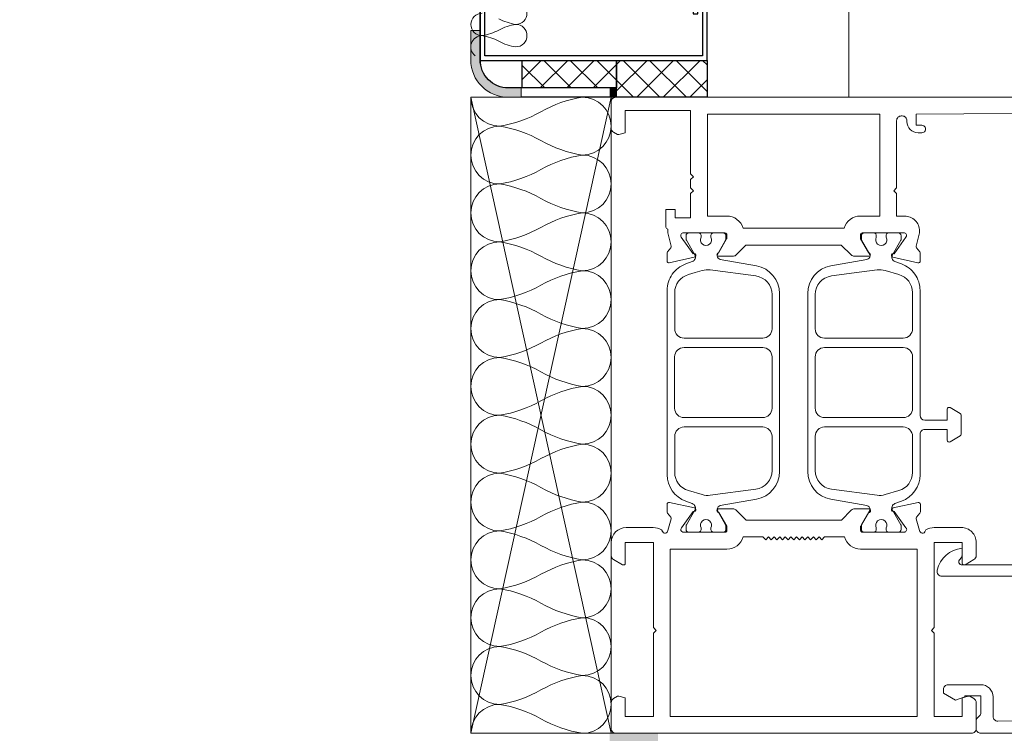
# Model space of a CAD drawing. Header units: millimetres. Extents: x 3652085 to 3778338, y -303702 to -273644.
# Tile 27 of 256: x 3656653 to 3656758, y -276888 to -276812. Entities that reach past the tile are written whole.
import ezdxf

# ---------------------------------------------------------------- set-up
doc = ezdxf.new("R2010")
doc.units = ezdxf.units.MM
for name, color, linetype in [('!!!! BALCONY', 7, 'Continuous'), ('1', 7, 'Continuous'), ('ATTACHMT', 7, 'Continuous')]:
    doc.layers.add(name, color=color, linetype=linetype)
doc.layers.add('A-Detl-Thin', color=150, linetype='Continuous', lineweight=18)
doc.layers.add('G-Detl-Thin', color=151, linetype='Continuous', lineweight=25)

msp = doc.modelspace()

# ---------------------------------------------------------------- hatches: boundary and pattern name
at = {"layer": '!!!! BALCONY', "linetype": 'Continuous', "lineweight": 13}
h = msp.add_hatch(dxfattribs=at)
h.set_pattern_fill('NET', color=252, scale=50, angle=360, style=0)
h.set_pattern_definition([(359.9999999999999, (3852956.768149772, -411113.6295246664), (7.776507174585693e-14, 158.75), []), (90, (3852956.768149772, -411113.6295246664), (-158.75, 8.748570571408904e-14), [])])
h.paths.add_polyline_path([(3656189.316684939, -276684.6431689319), (3656189.316684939, -276683.8531733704), (3656190.89737294, -276683.8531733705), (3656191.687788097, -276683.0631778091), (3656191.687788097, -276682.2730943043), (3656193.268618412, -276682.2730943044), (3656195.214770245, -276683.5483615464), (3656198.989237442, -276683.891340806), (3656198.801382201, -276682.2730943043), (3656201.172627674, -276682.2730943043), (3656201.962900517, -276683.0631778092), (3656202.753315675, -276683.0631778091), (3656203.543730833, -276683.8531733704), (3656208.286079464, -276683.8531733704), (3656209.076494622, -276684.643168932), (3656213.818843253, -276684.6431689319), (3656214.609258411, -276685.4331644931), (3656216.980503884, -276685.4331644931), (3656217.770919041, -276686.2231600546), (3656218.561334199, -276686.2231600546), (3656221.722852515, -276687.013155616), (3656222.513267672, -276687.0131556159), (3656224.884370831, -276687.8031511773), (3656227.255616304, -276687.8031511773), (3656228.046031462, -276688.3538842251), (3656230.41713462, -276688.3538842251), (3656230.41713462, -276687.8031511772), (3656231.207549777, -276687.8031511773), (3656231.997964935, -276687.0131556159), (3656240.692389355, -276687.0131556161), (3656241.482804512, -276686.2231600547), (3656249.386671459, -276686.2231600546), (3656250.177086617, -276685.4331644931), (3656252.54833209, -276685.4331644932), (3656252.54833209, -276684.6431689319), (3656254.129020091, -276684.6431689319), (3656254.919435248, -276683.8531733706), (3656262.033029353, -276683.8531733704), (3656262.82344451, -276684.6431689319), (3656263.613859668, -276684.6431689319), (3656264.404132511, -276685.4331644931), (3656268.356208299, -276685.4331644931), (3656269.146623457, -276684.6431689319), (3656274.679387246, -276684.6431689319), (3656276.260075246, -276683.8531733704), (3656294.79629625, -276683.8531733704), (3656296.020027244, -276683.8531733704), (3656296.020027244, -276683.0631778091), (3656299.971960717, -276683.0631778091), (3656300.762375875, -276682.2730943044), (3656312.61831861, -276682.2730943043), (3656314.199148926, -276683.063177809), (3656314.989564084, -276683.8531733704), (3656315.779836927, -276683.8531733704), (3656317.360667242, -276684.6431689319), (3656318.941497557, -276686.2231600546), (3656321.312600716, -276686.2231600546), (3656322.103015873, -276685.4331644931), (3656335.539788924, -276685.4331644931), (3656335.539788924, -276684.6431689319), (3656347.39573166, -276684.6431689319), (3656348.186146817, -276683.8531733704), (3656352.928495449, -276683.8531733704), (3656352.928495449, -276683.0631778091), (3656354.509325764, -276683.0631778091), (3656354.509325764, -276683.8531733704), (3656356.090013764, -276683.8531733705), (3656358.461259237, -276686.2231600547), (3656360.042089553, -276686.2231600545), (3656360.042089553, -276687.0131556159), (3656361.622777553, -276687.0131556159), (3656361.622777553, -276685.4331644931), (3656363.994023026, -276685.4331644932), (3656364.784438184, -276684.6431689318), (3656373.478720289, -276684.6431689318), (3656374.269135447, -276685.4331644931), (3656375.059550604, -276685.4331644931), (3656375.849965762, -276686.2231600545), (3656376.640380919, -276685.4331644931), (3656377.430796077, -276685.4331644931), (3656379.011484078, -276684.6431689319), (3656381.382729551, -276683.8531733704), (3656382.963559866, -276683.8531733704), (3656383.753975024, -276683.0631778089), (3656386.91549334, -276683.063177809), (3656387.705908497, -276683.8531733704), (3656389.286738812, -276683.8531733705), (3656390.867426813, -276684.6431689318), (3656392.448257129, -276685.4331644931), (3656394.819502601, -276685.4331644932), (3656395.609775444, -276684.6431689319), (3656399.561851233, -276684.6431689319), (3656400.35226639, -276683.8531733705), (3656410.627378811, -276683.8531733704), (3656410.627378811, -276684.6431689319), (3656418.531245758, -276684.6431689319), (3656419.321660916, -276683.8531733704), (3656421.692906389, -276683.8531733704), (3656423.273736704, -276682.2731822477), (3656423.273736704, -276682.2730943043), (3656424.854424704, -276682.2730943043), (3656425.644839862, -276683.0631778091), (3656426.43525502, -276683.8531733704), (3656428.806500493, -276683.8531733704), (3656429.596773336, -276684.6431689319), (3656436.71036744, -276684.6431689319), (3656437.500782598, -276683.8531733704), (3656437.500782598, -276683.063177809), (3656438.291197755, -276682.2730943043), (3656439.081612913, -276682.2730943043), (3656439.872028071, -276681.4830987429), (3656442.243131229, -276681.4830987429), (3656442.243131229, -276682.2730943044), (3656444.614376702, -276682.2730943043), (3656445.404791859, -276683.0631778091), (3656446.195207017, -276683.063177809), (3656446.98547986, -276683.8531733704), (3656455.67990428, -276683.8531733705), (3656456.470319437, -276684.6431689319), (3656459.631837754, -276684.6431689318), (3656460.422252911, -276685.4331644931), (3656464.374186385, -276685.4331644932), (3656465.164601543, -276684.6431689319), (3656467.535847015, -276684.6431689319), (3656468.326262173, -276683.8531733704), (3656478.601374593, -276683.8531733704), (3656479.391789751, -276684.6431689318), (3656484.92455354, -276684.6431689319), (3656487.295656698, -276685.4331644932), (3656489.423528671, -276684.6431689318), (3656498.551042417, -276684.6431689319), (3656499.341457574, -276683.8531733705), (3656499.341457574, -276683.0631778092), (3656500.131872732, -276682.2730943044), (3656500.922287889, -276682.2730943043), (3656501.712703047, -276681.4830987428), (3656504.083806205, -276681.4830987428), (3656504.083806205, -276682.2730943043), (3656506.455051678, -276682.2730943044), (3656507.245466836, -276683.0631778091), (3656508.035881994, -276683.0631778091), (3656508.826154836, -276683.8531733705), (3656517.520579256, -276683.8531733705), (3656518.310994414, -276684.6431689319), (3656521.47251273, -276684.6431689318), (3656522.262927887, -276685.4331644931), (3656526.214861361, -276685.4331644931), (3656527.005276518, -276684.643168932), (3656529.376521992, -276684.6431689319), (3656530.166937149, -276683.8531733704), (3656540.442049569, -276683.8531733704), (3656541.232464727, -276684.6431689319), (3656546.765228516, -276684.6431689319), (3656549.136331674, -276685.4331644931), (3656551.507577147, -276685.4331644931), (3656552.359659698, -276685.8589796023), (3656556.934837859, -276683.8532065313), (3656557.725253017, -276684.6432020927), (3656563.258016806, -276684.6432020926), (3656565.629119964, -276685.433197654), (3656567.756991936, -276684.6432020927), (3656576.884505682, -276684.6432020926), (3656577.67492084, -276683.8532065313), (3656577.67492084, -276683.06321097), (3656578.465335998, -276682.2731274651), (3656579.255751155, -276682.273127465), (3656580.046166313, -276681.4831319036), (3656582.417269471, -276681.4831319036), (3656582.417269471, -276682.2731274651), (3656584.788514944, -276682.2731274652), (3656585.578930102, -276683.0632109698), (3656586.369345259, -276683.0632109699), (3656587.159618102, -276683.8532065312), (3656595.854042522, -276683.8532065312), (3656596.64445768, -276684.6432020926), (3656607.553502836, -276684.6431689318), (3656610.715021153, -276683.8531733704), (3656612.295851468, -276683.8531733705), (3656613.086266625, -276683.0631778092), (3656613.876539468, -276683.063177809), (3656614.666954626, -276682.2730943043), (3656616.247784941, -276682.2730943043), (3656618.760348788, -276682.5195117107), (3656622.191695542, -276683.2053822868), (3656624.151794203, -276682.2730943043), (3656625.732482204, -276682.2730943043), (3656626.522897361, -276683.0631778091), (3656628.103727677, -276683.0631778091), (3656628.103727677, -276683.8531733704), (3656630.47497315, -276683.8531733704), (3656631.265245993, -276684.6431689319), (3656634.426906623, -276684.6431689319), (3656635.217321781, -276685.4331644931), (3656639.169255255, -276685.4331644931), (3656639.959670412, -276686.2231600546), (3656645.492434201, -276686.2231600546), (3656646.282849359, -276685.4331644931), (3656651.815613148, -276685.4331644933), (3656652.606028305, -276684.6431689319), (3656657.348376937, -276684.6431689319), (3656658.138792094, -276683.8531733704), (3656666.8330742, -276683.8531733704), (3656666.8330742, -276684.6431689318), (3656692.125789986, -276684.6431689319), (3656692.125789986, -276683.8531733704), (3656693.706477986, -276683.8531733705), (3656694.496893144, -276683.0631778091), (3656694.496893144, -276682.2730943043), (3656696.077723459, -276682.2730943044), (3656698.023875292, -276683.5483615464), (3656701.798342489, -276683.891340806), (3656701.610487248, -276682.2730943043), (3656703.981732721, -276682.2730943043), (3656704.772005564, -276683.0631778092), (3656705.562420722, -276683.0631778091), (3656706.352835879, -276683.8531733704), (3656708.339456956, -276683.8531733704), (3656709.920144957, -276683.8531733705), (3656710.710560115, -276683.0631778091), (3656710.710560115, -276682.2730943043), (3656712.29139043, -276682.2730943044), (3656714.237542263, -276683.5483615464), (3656718.01200946, -276683.891340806), (3656717.824154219, -276682.2730943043), (3656720.195399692, -276682.2730943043), (3656720.985672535, -276683.0631778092), (3656721.776087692, -276683.0631778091), (3656722.566502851, -276683.8531733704), (3656725.329446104, -276683.8531733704), (3656725.329446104, -276688.8984505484), (3656725.329446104, -276690.8812360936), (3656724.640961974, -276690.8812360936), (3656724.640961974, -276691.8569804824), (3656723.850966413, -276691.8569804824), (3656724.640961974, -276692.64739564), (3656725.430957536, -276693.4376684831), (3656725.430957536, -276697.3897442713), (3656726.220953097, -276698.1801594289), (3656726.220953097, -276708.4552718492), (3656725.430957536, -276708.4552718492), (3656725.430957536, -276716.3591387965), (3656726.220953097, -276717.1495539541), (3656726.220953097, -276719.5207994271), (3656727.010948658, -276720.3112145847), (3656727.010948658, -276721.1016297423), (3656727.801032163, -276721.1016297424), (3656727.801032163, -276722.682317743), (3656727.010948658, -276723.4727329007), (3656726.220953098, -276724.2631480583), (3656726.220953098, -276726.6343935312), (3656725.430957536, -276727.4246663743), (3656725.430957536, -276734.5382604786), (3656726.220953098, -276735.3286756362), (3656727.010948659, -276735.3286756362), (3656727.801032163, -276736.1190907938), (3656727.801032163, -276736.9095059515), (3656728.591027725, -276737.6999211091), (3656728.591027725, -276740.0710242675), (3656727.801032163, -276740.0710242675), (3656727.801032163, -276742.4422697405), (3656727.010948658, -276743.2326848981), (3656727.010948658, -276744.0231000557), (3656726.220953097, -276744.8133728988), (3656726.220953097, -276753.5077973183), (3656725.430957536, -276754.298212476), (3656725.430957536, -276757.4597307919), (3656724.640961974, -276758.2501459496), (3656724.640961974, -276762.2020794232), (3656725.430957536, -276762.9924945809), (3656725.430957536, -276765.3637400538), (3656726.220953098, -276766.1541552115), (3656726.220953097, -276776.4292676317), (3656725.430957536, -276777.2196827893), (3656725.430957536, -276782.7524465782), (3656724.640961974, -276785.1235497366), (3656725.430957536, -276787.2514217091), (3656725.430957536, -276796.3789354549), (3656726.220953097, -276797.1693506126), (3656727.010948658, -276797.1693506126), (3656727.801032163, -276797.9597657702), (3656727.801032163, -276798.354973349), (3656727.801032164, -276798.7501809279), (3656728.591027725, -276799.5405960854), (3656728.591027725, -276801.9116992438), (3656727.801032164, -276801.9116992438), (3656727.801032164, -276804.2829447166), (3656727.010948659, -276805.0733598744), (3656727.010948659, -276805.8637750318), (3656726.483452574, -276806.3914562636), (3656726.220953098, -276806.6540478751), (3656726.220953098, -276808.4359372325, -0.317837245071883), (3656726.720853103, -276809.1429026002), (3656726.720853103, -276816.3914526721), (3656726.720853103, -276820.3264102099), (3656779.969026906, -276820.3264102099), (3656894.711245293, -276820.3264102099), (3656894.711245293, -276685.3507641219), (3656894.711245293, -276679.2746308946), (3656894.711245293, -276669.2746308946), (3656894.711245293, -276646.1024424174), (3656894.711245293, -276220.0949484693), (3656983.078144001, -276193.2772118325), (3656806.344346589, -276169.7019654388), (3656894.711245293, -276146.3549058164), (3656894.711245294, -275978.2431308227), (3656894.711245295, -275935.3198270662), (3656894.711245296, -275669.8847557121), (3656894.711245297, -275537.8881652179), (3656894.711245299, -275005.8916169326), (3656178.040870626, -275005.8916169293), (3656128.420972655, -275005.8916169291), (3656123.175843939, -275005.891616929), (3656123.175843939, -275009.639172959), (3656123.9658395, -275010.4295881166), (3656123.9658395, -275020.7047005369), (3656123.175843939, -275020.7047005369), (3656123.175843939, -275028.6085674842), (3656123.9658395, -275029.3989826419), (3656123.9658395, -275031.7702281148), (3656124.755835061, -275032.5606432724), (3656124.755835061, -275033.35105843), (3656125.545918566, -275033.35105843), (3656125.545918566, -275034.9317464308), (3656124.755835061, -275035.7221615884), (3656123.9658395, -275036.5125767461), (3656123.9658395, -275038.883822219), (3656123.175843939, -275039.674095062), (3656123.175843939, -275046.7876891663), (3656123.9658395, -275047.5781043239), (3656124.755835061, -275047.5781043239), (3656125.545918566, -275048.3685194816), (3656125.545918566, -275049.1589346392), (3656126.335914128, -275049.9493497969), (3656126.335914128, -275052.3204529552), (3656125.545918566, -275052.3204529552), (3656125.545918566, -275054.6916984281), (3656124.755835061, -275055.4821135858), (3656124.755835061, -275056.2725287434), (3656123.9658395, -275057.0628015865), (3656123.9658395, -275065.757226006), (3656123.175843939, -275066.5476411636), (3656123.175843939, -275069.7091594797), (3656122.385848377, -275070.4995746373), (3656122.385848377, -275070.5493652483), (3656121.593587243, -275070.5493652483), (3656121.593587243, -275071.5698149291), (3656122.383582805, -275072.3602300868), (3656122.383582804, -275077.8929938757), (3656123.173578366, -275078.6834090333), (3656123.173578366, -275083.4257576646), (3656123.963573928, -275084.2161728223), (3656123.963573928, -275092.9104549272), (3656123.173578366, -275092.9104549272), (3656123.173578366, -275105.8916169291), (3656123.173578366, -275118.2031707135), (3656123.963573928, -275118.2031707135), (3656123.963573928, -275119.7838587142), (3656124.753569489, -275120.5742738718), (3656125.543652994, -275120.5742738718), (3656125.543652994, -275122.1551041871), (3656124.268385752, -275124.1012560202), (3656123.925406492, -275127.875723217), (3656125.543652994, -275127.6878679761), (3656125.543652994, -275130.059113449), (3656124.753569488, -275130.8493862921), (3656124.753569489, -275131.6398014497), (3656123.963573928, -275132.4302166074), (3656123.963573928, -275137.1725652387), (3656123.173578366, -275137.9629803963), (3656123.173578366, -275142.7053290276), (3656122.383582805, -275143.4957441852), (3656122.383582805, -275145.8669896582), (3656121.593587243, -275146.6574048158), (3656121.593587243, -275147.4478199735), (3656120.803591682, -275150.6093382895), (3656120.803591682, -275151.3997534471), (3656120.013596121, -275153.7708566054), (3656120.013596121, -275156.1421020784), (3656119.462863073, -275156.932517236), (3656119.462863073, -275159.3036203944), (3656120.013596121, -275159.3036203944), (3656120.013596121, -275160.0940355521), (3656120.803591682, -275160.8844507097), (3656120.803591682, -275169.5788751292), (3656121.593587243, -275170.3692902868), (3656121.593587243, -275178.2731572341), (3656122.383582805, -275179.0635723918), (3656122.383582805, -275181.4348178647), (3656123.173578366, -275181.4348178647), (3656123.173578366, -275183.0155058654), (3656123.963573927, -275183.8059210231), (3656123.963573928, -275190.9195151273), (3656123.173578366, -275191.7099302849), (3656123.173578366, -275192.5003454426), (3656122.383582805, -275193.2906182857), (3656122.383582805, -275197.2426940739), (3656123.173578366, -275198.0331092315), (3656123.173578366, -275203.5658730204), (3656123.963573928, -275205.1465610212), (3656123.963573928, -275224.9065130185), (3656124.753569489, -275224.9065130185), (3656124.753569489, -275228.8584464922), (3656125.543652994, -275229.6488616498), (3656125.543652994, -275241.5048043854), (3656124.753569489, -275243.0856347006), (3656123.963573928, -275243.8760498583), (3656123.963573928, -275244.6663227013), (3656123.173578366, -275246.2471530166), (3656121.593587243, -275247.8279833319), (3656121.593587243, -275250.1990864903), (3656122.383582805, -275250.9895016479), (3656122.383582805, -275264.4262746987), (3656123.173578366, -275264.4262746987), (3656123.173578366, -275276.2822174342), (3656123.963573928, -275277.0726325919), (3656123.963573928, -275281.8149812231), (3656124.753569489, -275281.8149812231), (3656124.753569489, -275283.3958115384), (3656123.963573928, -275283.3958115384), (3656123.963573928, -275284.9764995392), (3656121.593587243, -275287.3477450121), (3656121.593587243, -275288.9285753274), (3656120.803591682, -275290.5092633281), (3656122.383582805, -275290.5092633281), (3656122.383582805, -275292.880508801), (3656123.173578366, -275293.6709239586), (3656123.173578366, -275302.3652060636), (3656122.383582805, -275303.1556212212), (3656122.383582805, -275303.9460363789), (3656121.593587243, -275304.7364515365), (3656122.383582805, -275305.5268666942), (3656122.383582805, -275306.3172818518), (3656123.173578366, -275307.8979698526), (3656123.963573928, -275310.2692153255), (3656123.963573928, -275311.8500456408), (3656124.753569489, -275312.6404607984), (3656124.753569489, -275315.8019791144), (3656123.963573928, -275316.592394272), (3656123.963573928, -275318.1732245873), (3656123.173578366, -275319.7539125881), (3656122.383582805, -275321.3347429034), (3656122.383582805, -275323.7059883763), (3656123.173578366, -275324.4962612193), (3656123.173578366, -275328.4483370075), (3656123.963573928, -275329.2387521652), (3656123.963573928, -275339.5138645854), (3656123.173578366, -275339.5138645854), (3656123.173578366, -275347.4177315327), (3656123.963573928, -275348.2081466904), (3656123.963573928, -275350.5793921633), (3656125.54356505, -275352.1602224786), (3656125.543652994, -275352.1602224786), (3656125.543652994, -275353.7409104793), (3656124.753569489, -275354.531325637), (3656123.963573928, -275355.3217407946), (3656123.963573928, -275357.6929862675), (3656123.173578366, -275358.4832591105), (3656123.173578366, -275365.5968532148), (3656123.963573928, -275366.3872683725), (3656124.753569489, -275366.3872683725), (3656125.543652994, -275367.1776835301), (3656125.543652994, -275367.9680986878), (3656126.333648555, -275368.7585138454), (3656126.333648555, -275371.1296170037), (3656125.148663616, -275374.6864599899), (3656123.963573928, -275375.871965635), (3656123.963573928, -275384.5663900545), (3656123.173578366, -275385.3568052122), (3656123.173578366, -275388.5183235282), (3656122.383582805, -275389.3087386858), (3656122.383582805, -275389.3585292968), (3656122.382729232, -275392.6508974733), (3656123.172761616, -275393.441349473), (3656123.962757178, -275395.0221797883), (3656123.962757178, -275395.8124526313), (3656124.752752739, -275396.6028677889), (3656125.542836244, -275398.1836981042), (3656125.542836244, -275410.0396408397), (3656124.752752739, -275410.8300559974), (3656124.752752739, -275414.7819894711), (3656123.962757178, -275414.7819894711), (3656123.962757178, -275416.0057204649), (3656123.962757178, -275434.5419414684), (3656123.172761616, -275436.1226294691), (3656123.172761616, -275441.6553932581), (3656122.382766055, -275442.4458084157), (3656122.382766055, -275446.3978842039), (3656123.172761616, -275447.188157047), (3656123.172761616, -275447.9785722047), (3656123.962757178, -275448.7689873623), (3656123.962757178, -275455.8825814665), (3656123.172761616, -275456.6729966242), (3656123.172761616, -275458.2536846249), (3656122.382766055, -275458.2536846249), (3656122.382766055, -275460.6249300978), (3656121.592770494, -275461.4153452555), (3656121.592770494, -275469.3192122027), (3656120.802774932, -275470.1096273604), (3656120.802774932, -275478.8040517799), (3656120.012779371, -275479.5944669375), (3656120.012779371, -275480.3848820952), (3656119.462046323, -275482.7559852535), (3656120.012779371, -275483.5464004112), (3656120.012779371, -275485.9176458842), (3656120.802774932, -275488.2887490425), (3656120.802774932, -275489.0791642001), (3656121.856118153, -275493.2945852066), (3656122.382766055, -275493.8215128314), (3656122.382766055, -275496.1927583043), (3656123.172761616, -275496.983173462), (3656123.172761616, -275501.7255220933), (3656123.962757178, -275502.5159372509), (3656123.962757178, -275507.2582858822), (3656124.752752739, -275508.0487010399), (3656124.752752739, -275508.8391161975), (3656125.542836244, -275509.6293890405), (3656125.542836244, -275512.0006345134), (3656123.924589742, -275511.8127792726), (3656124.267569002, -275515.5872464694), (3656125.542836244, -275517.5333983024), (3656125.542836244, -275519.1142286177), (3656124.752752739, -275519.1142286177), (3656123.962757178, -275519.9046437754), (3656123.962757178, -275521.4853317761), (3656123.172761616, -275521.4853317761), (3656123.172762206, -275561.7963261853), (3656123.962757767, -275561.7963261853), (3656123.962757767, -275563.3963297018), (3656123.172729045, -275563.3963297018), (3656123.172729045, -275567.8536482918), (3656123.962724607, -275568.6440634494), (3656121.956951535, -275573.2192416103), (3656122.382766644, -275574.0713241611), (3656122.382766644, -275576.4425696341), (3656123.172762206, -275578.8136727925), (3656123.172762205, -275584.3464365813), (3656123.962757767, -275585.136851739), (3656123.962757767, -275595.4119641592), (3656123.172762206, -275596.2023793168), (3656123.172762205, -275598.5736247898), (3656122.382766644, -275599.3640399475), (3656122.382766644, -275603.3159734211), (3656123.172762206, -275604.1063885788), (3656123.172762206, -275607.2679068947), (3656123.962757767, -275608.0583220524), (3656123.962757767, -275616.7527464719), (3656124.752753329, -275617.5430193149), (3656124.752753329, -275618.3334344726), (3656125.542836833, -275619.1238496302), (3656125.542836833, -275621.4950951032), (3656126.332832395, -275621.4950951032), (3656126.332832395, -275623.8661982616), (3656125.542836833, -275624.6566134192), (3656125.542836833, -275625.4470285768), (3656124.752753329, -275626.2374437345), (3656123.962757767, -275626.2374437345), (3656123.172762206, -275627.0278588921), (3656123.172762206, -275636.1553726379), (3656122.634366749, -275637.6055537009), (3656122.926895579, -275638.8904952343), (3656117.043588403, -275638.8904952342), (3656116.253173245, -275639.6804907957), (3656111.677995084, -275637.6747177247), (3656110.825912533, -275638.1005328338), (3656108.45466706, -275638.1005328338), (3656106.083563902, -275638.890528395), (3656100.550800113, -275638.890528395), (3656099.760384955, -275639.6805239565), (3656089.485272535, -275639.6805239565), (3656088.694857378, -275638.890528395), (3656086.323611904, -275638.8905283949), (3656085.533196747, -275638.1005328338), (3656081.581263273, -275638.1005328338), (3656080.790848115, -275638.8905283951), (3656077.6293298, -275638.890528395), (3656076.838914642, -275639.6805239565), (3656073.0136602, -275640.7306096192), (3656069.188405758, -275638.8905283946), (3656059.017379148, -275638.9293086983), (3656054.930514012, -275638.9448911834), (3656054.930514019, -275638.9067629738, -0.2714218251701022), (3656051.91028835, -275638.8763389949), (3656051.910952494, -275669.8843659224), (3656051.910952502, -275669.8847557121), (3656051.911539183, -275697.2761210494), (3656051.925506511, -276349.3925599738), (3656781.128801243, -276349.3972781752, -0.383387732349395), (3656782.022621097, -276350.3916250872), (3656782.022621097, -276351.8916250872, -0.414213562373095), (3656781.522621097, -276352.3916250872), (3656780.522621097, -276352.3916250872), (3656780.522621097, -276351.8916250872), (3656779.022621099, -276351.8916250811, 0.4142135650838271), (3656778.022621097, -276352.8916250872), (3656778.022621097, -276364.5916250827), (3656782.022621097, -276364.5916250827), (3656782.022621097, -276363.5916250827), (3656783.022621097, -276363.5916250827), (3656783.022621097, -276364.5916250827), (3656783.022621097, -276379.2916250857), (3656780.822621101, -276379.2916250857), (3656780.822621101, -276381.1916250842), (3656779.022621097, -276381.1916250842), (3656779.022621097, -276379.1416250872), (3656772.722621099, -276379.1416250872, 0.4142135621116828), (3656771.2226211, -276380.6416250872), (3656771.2226211, -276386.8720098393), (3656770.922621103, -276387.3916250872), (3656771.2226211, -276387.9112403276), (3656771.222621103, -276394.1416250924, 0.4142135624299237), (3656772.7226211, -276395.6416250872), (3656779.022621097, -276395.6416250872), (3656779.022621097, -276393.5916250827), (3656780.822621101, -276393.5916250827), (3656780.822621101, -276395.4916250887), (3656783.022621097, -276395.4916250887), (3656783.022621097, -276404.8916250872), (3656793.022621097, -276404.8916250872), (3656793.022621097, -276403.3921482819), (3656792.199982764, -276399.8921482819), (3656797.949979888, -276399.8921482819), (3656797.949982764, -276399.8923335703), (3656803.699982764, -276399.8923335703), (3656803.022621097, -276403.3923335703), (3656803.022621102, -276415.3918103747, -0.4142135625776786), (3656799.022621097, -276419.3918103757), (3656785.641340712, -276419.3918103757), (3656785.641340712, -276432.3918103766, -0.4142135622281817), (3656783.641340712, -276434.3918103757), (3656782.641340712, -276434.3918103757), (3656782.641340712, -276438.8916250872), (3656782.641340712, -276440.2058742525), (3656782.671340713, -276440.2578357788), (3656782.671340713, -276441.4456637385), (3656782.671340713, -276444.5257849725), (3656782.664065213, -276441.4456637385), (3656782.266226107, -276441.4456637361, 0.07304376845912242), (3656782.641340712, -276445.8916250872), (3656782.64134071, -276489.8916250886, -0.4142135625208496), (3656781.141340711, -276491.3916250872), (3656643.383714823, -276491.3916250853, -0.2088641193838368), (3656642.283302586, -276490.9109841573, -0.06663226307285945), (3656635.708427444, -276481.5856815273, -0.5632510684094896), (3656637.038196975, -276479.3916250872), (3656751.641340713, -276479.3916250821, 0.4142023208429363), (3656758.641340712, -276472.3916250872), (3656758.641340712, -276441.4456637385), (3656758.641340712, -276434.3918103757), (3656757.641340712, -276434.3918103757, -0.414213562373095), (3656755.641340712, -276432.3918103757), (3656755.641340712, -276419.3918103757), (3656754.22361976, -276419.3918103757), (3656744.022621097, -276419.3918103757), (3656212.624995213, -276419.3918103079), (3656198.12603126, -276419.3918103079), (3656190.793129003, -276419.3918103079), (3656188.040870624, -276419.3918103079), (3656178.040870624, -276419.3918103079), (3656133.9264382, -276419.3918103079), (3656123.725439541, -276419.3918103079), (3656068.9264382, -276419.3918103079, -0.414213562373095), (3656064.9264382, -276415.3918103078), (3656064.9264382, -276406.3918103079), (3656062.4264382, -276406.3918103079, -0.9999999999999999), (3656054.4264382, -276406.3918103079), (3656051.926438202, -276406.3918103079), (3656051.926438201, -276422.897543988, -0.2697335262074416), (3656054.930514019, -276422.8767349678), (3656069.188405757, -276422.8929695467), (3656073.013660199, -276421.0528883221), (3656076.838914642, -276422.1029739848), (3656077.629329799, -276422.8929695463), (3656080.790848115, -276422.8929695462), (3656081.581263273, -276423.6829651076), (3656085.533196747, -276423.6829651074), (3656086.323611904, -276422.8929695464), (3656088.694857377, -276422.8929695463), (3656089.485272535, -276422.1029739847), (3656099.760384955, -276422.1029739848), (3656100.550800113, -276422.8929695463), (3656106.083563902, -276422.8929695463), (3656108.45466706, -276423.6829651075), (3656110.825912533, -276423.6829651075), (3656111.677995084, -276424.1087802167), (3656116.253173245, -276422.1030071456), (3656117.043588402, -276422.893002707), (3656122.926895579, -276422.893002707), (3656122.634366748, -276424.1779442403), (3656123.172762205, -276425.6281253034), (3656123.172762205, -276434.7556390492), (3656123.962757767, -276435.5460542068), (3656124.752753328, -276435.5460542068), (3656125.542836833, -276436.3364693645), (3656125.542836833, -276437.1268845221), (3656126.332832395, -276437.9172996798), (3656126.332832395, -276440.2884028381), (3656125.542836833, -276440.2884028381), (3656125.542836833, -276442.659648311), (3656124.752753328, -276443.4500634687), (3656124.752753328, -276444.2404786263), (3656123.962757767, -276445.0307514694), (3656123.962757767, -276453.7251758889), (3656123.172762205, -276454.5155910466), (3656123.172762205, -276457.6771093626), (3656122.382766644, -276458.4675245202), (3656122.382766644, -276462.4194579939), (3656123.172762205, -276463.2098731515), (3656123.172762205, -276465.5811186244), (3656123.962757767, -276466.371533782), (3656123.962757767, -276476.6466462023), (3656123.172762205, -276477.4370613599), (3656123.172762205, -276482.9698251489), (3656122.382766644, -276485.3409283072), (3656122.382766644, -276487.7121737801), (3656121.956951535, -276488.5642563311), (3656123.962724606, -276493.1394344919), (3656123.172729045, -276493.9298496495), (3656123.172729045, -276498.3871682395), (3656123.962757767, -276498.3871682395), (3656123.962757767, -276499.987171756), (3656123.172762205, -276499.987171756), (3656123.172761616, -276540.2981661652), (3656123.962757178, -276540.2981661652), (3656123.962757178, -276541.878854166), (3656124.752752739, -276542.6692693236), (3656125.542836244, -276542.6692693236), (3656125.542836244, -276544.2500996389), (3656124.267569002, -276546.1962514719), (3656123.924589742, -276549.9707186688), (3656125.542836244, -276549.7828634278), (3656125.542836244, -276552.1541089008), (3656124.752752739, -276552.9443817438), (3656124.752752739, -276553.7347969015), (3656123.962757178, -276554.5252120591), (3656123.962757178, -276559.2675606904), (3656123.172761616, -276560.057975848), (3656123.172761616, -276564.8003244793), (3656122.382766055, -276565.590739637), (3656122.382766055, -276567.9619851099), (3656121.592770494, -276568.7524002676), (3656121.592770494, -276569.5428154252), (3656120.802774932, -276572.7043337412), (3656120.802774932, -276573.4947488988), (3656120.012779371, -276575.8658520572), (3656120.012779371, -276578.2370975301), (3656119.462046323, -276579.0275126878), (3656119.462046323, -276581.3986158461), (3656120.012779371, -276581.3986158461), (3656120.012779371, -276582.1890310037), (3656120.802774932, -276582.9794461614), (3656120.802774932, -276591.6738705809), (3656121.592770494, -276592.4642857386), (3656121.592770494, -276600.3681526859), (3656122.382766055, -276601.1585678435), (3656122.382766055, -276603.5298133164), (3656123.172761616, -276603.5298133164), (3656123.172761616, -276605.1105013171), (3656123.962757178, -276605.9009164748), (3656123.962757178, -276613.014510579), (3656123.172761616, -276613.8049257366), (3656123.172761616, -276614.5953408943), (3656122.382766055, -276615.3856137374), (3656122.382766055, -276619.3376895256), (3656123.172761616, -276620.1281046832), (3656123.172761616, -276625.6608684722), (3656123.962757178, -276627.2415564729), (3656123.962757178, -276645.7777774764), (3656123.962757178, -276647.0015084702), (3656124.752752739, -276647.0015084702), (3656124.752752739, -276650.9534419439), (3656125.542836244, -276651.7438571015), (3656125.542836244, -276663.599799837), (3656124.752752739, -276665.1806301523), (3656123.962757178, -276665.97104531), (3656123.962757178, -276666.7613181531), (3656123.172761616, -276668.3421484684), (3656121.592770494, -276669.9229787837), (3656121.592770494, -276672.294081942), (3656122.382766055, -276673.0844970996), (3656122.382766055, -276679.2746308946), (3656123.172761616, -276679.2746308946), (3656123.172761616, -276682.2730943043), (3656123.438679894, -276682.2730943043), (3656125.951243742, -276682.5195117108), (3656129.382590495, -276683.2053822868), (3656131.342689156, -276682.2730943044), (3656132.923377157, -276682.2730943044), (3656133.713792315, -276683.0631778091), (3656135.29462263, -276683.0631778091), (3656135.29462263, -276683.8531733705), (3656137.665868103, -276683.8531733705), (3656138.456140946, -276684.6431689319), (3656141.617801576, -276684.6431689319), (3656142.408216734, -276685.4331644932), (3656146.360150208, -276685.4331644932), (3656147.150565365, -276686.2231600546), (3656152.683329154, -276686.2231600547), (3656153.473744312, -276685.4331644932), (3656159.006508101, -276685.4331644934), (3656159.796923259, -276684.6431689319), (3656164.53927189, -276684.6431689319), (3656165.329687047, -276683.8531733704), (3656174.023969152, -276683.8531733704), (3656174.023969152, -276684.6431689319), (3656178.040870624, -276684.6431689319)])
at = {"layer": 'ATTACHMT', "linetype": 'Continuous', "lineweight": -3}
h = msp.add_hatch(color=7, dxfattribs=at)
edge = h.paths.add_edge_path()
edge.add_line((3656706.860027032, -276820.3264102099), (3656706.860027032, -276819.3264102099))
edge.add_line((3656706.860027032, -276819.3264102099), (3656705.477085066, -276819.3264102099))
edge.add_arc((3656705.477085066, -276816.3264102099), 2.999999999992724, -180.00000000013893, -90, ccw=False)
edge.add_line((3656702.477085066, -276816.3264102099), (3656702.477085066, -276813.207139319))
edge.add_line((3656702.477085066, -276813.207139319), (3656701.477085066, -276813.207139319))
edge.add_line((3656701.477085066, -276813.207139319), (3656701.477085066, -276816.3264102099))
edge.add_arc((3656705.477085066, -276816.3264102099), 4, -180, -90.00000000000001)
edge.add_line((3656705.477085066, -276820.3264102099), (3656706.860027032, -276820.3264102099))
h = msp.add_hatch(dxfattribs=at)
h.set_pattern_fill('_USER', color=3, scale=2, angle=-135, style=0, double=1, pattern_type=0)
h.set_pattern_definition([(225, (3655651.305624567, -273082.7345545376), (1.414213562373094, -1.414213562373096), []), (314.9999999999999, (3655651.305624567, -273082.7345545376), (1.414213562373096, 1.414213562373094), [])])
h.paths.add_polyline_path([(3656706.977602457, -276819.3276978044), (3656706.977602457, -276816.3914526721), (3656717.055157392, -276816.3914526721), (3656726.720853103, -276816.3914526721), (3656726.720853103, -276820.3264102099), (3656717.055157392, -276820.3264102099), (3656717.055157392, -276819.3276978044)])
for points in [[(3656716.30065852, -276820.3276978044), (3656716.30065852, -276819.3276978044), (3656717.055157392, -276819.3276978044), (3656717.055157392, -276820.3276978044)], [(3656716.300371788, -276888.3252255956), (3656716.300371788, -276889.3252255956), (3656721.480065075, -276889.3252255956), (3656721.480065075, -276888.3252255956)]]:
    msp.add_hatch(color=7, dxfattribs=at).paths.add_polyline_path(points)

# ---------------------------------------------------------------- linework, layer by layer
at = {"lineweight": 0}
for points in [[(3656706.860027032, -276820.3264102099), (3656706.860027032, -276819.3264102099), (3656705.477085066, -276819.3264102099, -0.4142135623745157), (3656702.477085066, -276816.3264102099), (3656702.477085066, -276813.207139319), (3656701.477085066, -276813.207139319), (3656701.477085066, -276816.3264102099, 0.4142135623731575), (3656705.477085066, -276820.3264102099), (3656706.860027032, -276820.3264102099)], [(3656735.969026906, -276822.1264102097), (3656726.769026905, -276822.1264102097), (3656726.769026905, -276833.0264102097), (3656728.835331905, -276833.0264102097, -0.333976), (3656730.564493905, -276834.3264102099), (3656741.373559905, -276834.3264102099, -0.333976), (3656743.102721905, -276833.0264102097), (3656745.169026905, -276833.0264102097), (3656745.169026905, -276822.1264102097), (3656735.969026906, -276822.1264102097)], [(3656722.464367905, -276840.96362521, -0.153856), (3656723.007288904, -276839.24370521, -0.153856), (3656724.438274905, -276838.1459052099), (3656725.145082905, -276837.88863921, 0.466299), (3656725.407083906, -276837.1688022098), (3656724.508726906, -276835.6127412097, -0.131644), (3656724.481932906, -276835.5127502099), (3656724.481932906, -276835.12641321, -0.414214), (3656724.781920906, -276834.8264102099), (3656725.646929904, -276834.8264102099), (3656725.916778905, -276834.8741602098, -0.363799), (3656726.081929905, -276835.0711012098), (3656726.081921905, -276835.2859502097, 1.696128), (3656727.131925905, -276835.2859292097), (3656727.131929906, -276835.0709242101, -0.363979), (3656727.297205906, -276834.87396121), (3656727.566929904, -276834.8264102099), (3656728.431929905, -276834.8264102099, -0.414214), (3656728.731932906, -276835.12641321), (3656728.731932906, -276835.5127502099, -0.131641), (3656728.705153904, -276835.6127562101), (3656727.828780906, -276837.1306852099, 0.127337), (3656727.801955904, -276837.2272892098), (3656727.801955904, -276837.2728572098, 0.363431), (3656728.131745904, -276837.66664721), (3656731.991422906, -276838.35479421, -0.363431), (3656734.464852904, -276841.3082202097), (3656734.464852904, -276860.3446002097, -0.363431), (3656731.991422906, -276863.2980262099), (3656728.131745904, -276863.9861732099, 0.363431), (3656727.801955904, -276864.3799632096), (3656727.801955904, -276864.4255312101, 0.127337), (3656727.828780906, -276864.5221352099), (3656728.705153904, -276866.0400642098, -0.131641), (3656728.731932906, -276866.1400702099), (3656728.731932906, -276866.5264072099, -0.414214), (3656728.431929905, -276866.8264102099), (3656727.566929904, -276866.8264102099), (3656727.297205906, -276866.7788592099, -0.363979), (3656727.131929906, -276866.5818962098), (3656727.131925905, -276866.3668912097, 1.696128), (3656726.081921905, -276866.3668702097), (3656726.081929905, -276866.5817192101, -0.363799), (3656725.916778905, -276866.7786602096), (3656725.646929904, -276866.8264102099), (3656724.781920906, -276866.8264102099, -0.414214), (3656724.481932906, -276866.5264072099), (3656724.481932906, -276866.1400702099, -0.131644), (3656724.508726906, -276866.0400792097), (3656725.407083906, -276864.48401821, 0.466299), (3656725.145082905, -276863.7641812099), (3656724.438274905, -276863.50691521, -0.315172), (3656722.464367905, -276860.6891952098), (3656722.464367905, -276840.96362521)], [(3656739.943231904, -276838.35479421), (3656743.802908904, -276837.66664721, 0.363431), (3656744.132698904, -276837.2728572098), (3656744.132698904, -276837.2272892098, 0.127337), (3656744.105873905, -276837.1306852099), (3656743.229500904, -276835.6127562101, -0.131641), (3656743.202721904, -276835.5127502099), (3656743.202721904, -276835.12641321, -0.414214), (3656743.502724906, -276834.8264102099), (3656744.367724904, -276834.8264102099), (3656744.637448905, -276834.87396121, -0.363979), (3656744.802724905, -276835.0709242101), (3656744.802728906, -276835.2859292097, 1.696128), (3656745.852732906, -276835.2859502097), (3656745.852724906, -276835.0711012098, -0.363799), (3656746.017875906, -276834.8741602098), (3656746.287724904, -276834.8264102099), (3656747.152733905, -276834.8264102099, -0.414214), (3656747.452721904, -276835.12641321), (3656747.452721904, -276835.5127502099, -0.131644), (3656747.425927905, -276835.6127412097), (3656746.527570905, -276837.1688022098, 0.466299), (3656746.789571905, -276837.88863921), (3656747.496379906, -276838.1459052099, -0.153856), (3656748.927366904, -276839.24370521, -0.153856), (3656749.470286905, -276840.96362521), (3656749.474921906, -276854.33641521, 0.414117), (3656749.974921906, -276854.8362512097), (3656752.374421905, -276854.8362512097), (3656752.374421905, -276853.68245621, -0.577331), (3656752.674411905, -276853.50924521), (3656753.774411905, -276854.1442452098, -0.267965), (3656753.874421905, -276854.3174562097), (3656753.874421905, -276856.3540462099, -0.267965), (3656753.774411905, -276856.52725621), (3656752.674411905, -276857.1622562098, -0.577331), (3656752.374421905, -276856.9890462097), (3656752.374421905, -276855.8362512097), (3656749.977652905, -276855.8362512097, 0.414345), (3656749.477652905, -276856.33647521), (3656749.470286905, -276860.6891952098, -0.315172), (3656747.496379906, -276863.50691521), (3656746.789571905, -276863.7641812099, 0.466299), (3656746.527570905, -276864.48401821), (3656747.425927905, -276866.0400792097, -0.131644), (3656747.452721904, -276866.1400702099), (3656747.452721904, -276866.5264072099, -0.414214), (3656747.152733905, -276866.8264102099), (3656746.287724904, -276866.8264102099), (3656746.017875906, -276866.7786602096, -0.363799), (3656745.852724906, -276866.5817192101), (3656745.852732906, -276866.3668702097, 1.696128), (3656744.802728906, -276866.3668912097), (3656744.802724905, -276866.5818962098, -0.363979), (3656744.637448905, -276866.7788592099), (3656744.367724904, -276866.8264102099), (3656743.502724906, -276866.8264102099, -0.414214), (3656743.202721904, -276866.5264072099), (3656743.202721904, -276866.1400702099, -0.131641), (3656743.229500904, -276866.0400642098), (3656744.105873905, -276864.5221352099, 0.127337), (3656744.132698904, -276864.4255312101), (3656744.132698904, -276864.3799632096, 0.363431), (3656743.802908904, -276863.9861732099), (3656739.943231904, -276863.2980262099, -0.363431), (3656737.469801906, -276860.3446002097), (3656737.469801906, -276841.3082202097, -0.363431), (3656739.943231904, -276838.35479421)], [(3656725.464067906, -276839.0675552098), (3656724.736241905, -276839.2879302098, 0.338057), (3656723.262886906, -276841.2166472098), (3656723.261531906, -276845.07920521, 0.414362), (3656724.261531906, -276846.0797122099), (3656732.662515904, -276846.0797122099, 0.414082), (3656733.662515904, -276845.0801612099), (3656733.663858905, -276841.4186432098, 0.375764), (3656731.929871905, -276839.4356792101), (3656727.037492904, -276838.7791282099, 0.107262), (3656726.191893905, -276838.8471802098), (3656725.464067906, -276839.0675552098)], [(3656742.450972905, -276839.1074042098), (3656740.004782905, -276839.4356792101, 0.375764), (3656738.270795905, -276841.4186432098), (3656738.272138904, -276845.0801612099, 0.414082), (3656739.272138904, -276846.0797122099), (3656747.673122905, -276846.0797122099, 0.414362), (3656748.673122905, -276845.07920521), (3656748.671767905, -276841.2166472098, 0.338057), (3656747.198412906, -276839.2879302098), (3656745.742760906, -276838.8471802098, 0.107262), (3656744.897161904, -276838.7791282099), (3656742.450972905, -276839.1074042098)], [(3656723.258464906, -276850.8294302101), (3656723.256918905, -276853.5796552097, 0.41423), (3656724.256918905, -276854.5797122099), (3656732.658701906, -276854.5797122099, 0.414082), (3656733.658701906, -276853.5801612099), (3656733.661169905, -276848.0801612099, 0.414345), (3656732.661169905, -276847.0797122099), (3656724.260010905, -276847.0797122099, 0.414065), (3656723.260010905, -276848.07920521), (3656723.258464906, -276850.8294302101)], [(3656748.676189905, -276850.8294302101), (3656748.674643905, -276848.07920521, 0.414065), (3656747.674643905, -276847.0797122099), (3656739.273484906, -276847.0797122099, 0.414345), (3656738.273484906, -276848.0801612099), (3656738.275952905, -276853.5801612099, 0.414082), (3656739.275952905, -276854.5797122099), (3656747.677735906, -276854.5797122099, 0.41423), (3656748.677735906, -276853.5796552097), (3656748.676189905, -276850.8294302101)], [(3656733.663187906, -276858.4060832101), (3656733.662515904, -276856.57532421, 0.414082), (3656732.662515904, -276855.57577321), (3656724.261531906, -276855.57577321, 0.414362), (3656723.261531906, -276856.5762802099), (3656723.262886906, -276860.4388382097, 0.338057), (3656724.736241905, -276862.3675542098), (3656726.191893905, -276862.8083052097, 0.107262), (3656727.037492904, -276862.8763572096), (3656731.929871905, -276862.2198062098, 0.375764), (3656733.663858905, -276860.2368422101), (3656733.663187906, -276858.4060832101)], [(3656738.271467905, -276858.4060832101), (3656738.270795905, -276860.2368422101, 0.375764), (3656740.004782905, -276862.2198062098), (3656744.897161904, -276862.8763572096, 0.107262), (3656745.742760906, -276862.8083052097), (3656747.198412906, -276862.3675542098, 0.338057), (3656748.671767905, -276860.4388382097), (3656748.673122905, -276856.5762802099, 0.414362), (3656747.673122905, -276855.57577321), (3656739.272138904, -276855.57577321, 0.414082), (3656738.272138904, -276856.57532421), (3656738.271467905, -276858.4060832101)], [(3656754.981633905, -276888.3265102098), (3656716.981633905, -276888.3265102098, -0.198913), (3656716.628080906, -276888.1800642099, -0.198913), (3656716.481633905, -276887.8265102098), (3656716.481633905, -276885.0482232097, -0.267858), (3656716.731486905, -276884.6152952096), (3656717.159672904, -276884.3678872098, -0.198991), (3656717.311488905, -276884.3478712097), (3656717.981633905, -276884.5274102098), (3656717.981633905, -276886.52651021), (3656720.981633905, -276886.52651021), (3656720.981633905, -276877.62651021), (3656721.281633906, -276877.3265102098), (3656720.981633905, -276877.02651021), (3656720.981633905, -276867.9265102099), (3656717.987633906, -276867.9265102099), (3656717.987633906, -276870.12651021, -0.57735), (3656717.687633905, -276870.2997102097), (3656716.737627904, -276869.7512072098, -0.267946), (3656716.487633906, -276869.31819721), (3656716.487633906, -276867.9303612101, -0.413824), (3656718.085503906, -276866.3303622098), (3656720.979633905, -276866.3265102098, -0.146116), (3656721.857281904, -276866.58739121, -0.186234), (3656721.941348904, -276866.7042952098, 0.8799049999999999), (3656722.531633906, -276866.6285672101), (3656722.891581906, -276865.4100512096, 0.248868), (3656722.855967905, -276865.2259822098), (3656722.501121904, -276864.7862302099, -0.171386), (3656722.456768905, -276864.6606352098), (3656722.456768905, -276863.8301982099, -0.479656), (3656722.700056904, -276863.6349392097), (3656725.365897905, -276864.2259412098, -1.18732), (3656725.242067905, -276864.6001902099), (3656723.980968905, -276866.3574742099, 0.522696), (3656724.131633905, -276866.8265102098), (3656728.646938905, -276866.8265102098, 0.414214), (3656728.846938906, -276866.62651021), (3656728.846938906, -276866.2801152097, 0.131688), (3656728.820129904, -276866.1800912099), (3656727.980633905, -276864.7265102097, -1), (3656727.980633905, -276864.3265102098), (3656729.480633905, -276864.3265102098, -0.17265), (3656729.796633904, -276864.4387102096), (3656730.887633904, -276865.52651021), (3656741.075633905, -276865.52651021), (3656742.128486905, -276864.4730572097, -0.198986), (3656742.482140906, -276864.3265102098), (3656743.982633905, -276864.3265102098, -1), (3656743.982633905, -276864.7265102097), (3656743.143137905, -276866.1800912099, 0.131688), (3656743.116328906, -276866.2801152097), (3656743.116328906, -276866.62651021, 0.414214), (3656743.316328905, -276866.8265102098), (3656747.832633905, -276866.8265102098, 0.5417489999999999), (3656747.972067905, -276866.3436472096), (3656746.722199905, -276864.6001902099, -1.18732), (3656746.598369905, -276864.2259412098), (3656749.264210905, -276863.6349392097, -0.479656), (3656749.507498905, -276863.8301982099), (3656749.507498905, -276864.6606352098, -0.171386), (3656749.463145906, -276864.7862302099), (3656749.108299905, -276865.2259822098, 0.248868), (3656749.072685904, -276865.4100512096), (3656749.432633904, -276866.6285672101, 0.8799049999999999), (3656750.022918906, -276866.7042952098, -0.186234), (3656750.106985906, -276866.58739121, -0.146116), (3656750.984633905, -276866.3265102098), (3656753.881633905, -276866.3265102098, -0.414214), (3656755.481633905, -276867.9265102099), (3656755.481633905, -276869.31819721, -0.267946), (3656755.231639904, -276869.7512072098), (3656754.281633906, -276870.2997102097, -0.57735), (3656753.981633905, -276870.12651021), (3656753.981633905, -276867.9265102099), (3656750.981633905, -276867.9265102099), (3656750.981633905, -276877.02651021), (3656750.681633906, -276877.3265102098), (3656750.981633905, -276877.62651021), (3656750.981633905, -276886.52651021), (3656753.981633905, -276886.52651021), (3656753.981633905, -276884.5274102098), (3656754.651778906, -276884.3478712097, -0.198991), (3656754.803593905, -276884.3678872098), (3656755.231780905, -276884.6152952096, -0.267858), (3656755.481633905, -276885.0482232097), (3656755.481633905, -276887.8265102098, -0.414214), (3656754.981633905, -276888.3265102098)], [(3656735.981633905, -276886.52651021), (3656749.181633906, -276886.52651021), (3656749.181633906, -276868.62651021), (3656743.116328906, -276868.62972121, -0.332383), (3656741.387166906, -276867.3265102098), (3656739.281633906, -276867.3265102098), (3656738.981633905, -276867.62651021), (3656738.681633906, -276867.3265102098), (3656738.381633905, -276867.62651021), (3656738.081633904, -276867.3265102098), (3656737.781633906, -276867.62651021), (3656737.481633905, -276867.3265102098), (3656737.181633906, -276867.62651021), (3656736.881633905, -276867.3265102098), (3656736.581633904, -276867.62651021), (3656736.281633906, -276867.3265102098), (3656735.981633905, -276867.62651021), (3656735.681633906, -276867.3265102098), (3656735.381633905, -276867.62651021), (3656735.081633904, -276867.3265102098), (3656734.781633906, -276867.62651021), (3656734.481633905, -276867.3265102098), (3656734.181633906, -276867.62651021), (3656733.881633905, -276867.3265102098), (3656733.581633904, -276867.62651021), (3656733.281633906, -276867.3265102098), (3656732.981633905, -276867.62651021), (3656732.681633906, -276867.3265102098), (3656730.576100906, -276867.3265102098, -0.332386), (3656728.846938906, -276868.6296652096), (3656722.781633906, -276868.62651021), (3656722.781633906, -276886.52651021), (3656735.981633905, -276886.52651021)]]:
    msp.add_lwpolyline(points, format="xyb", close=True, dxfattribs=at)
for points in [[(3656769.469026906, -276821.9764102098), (3656749.069026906, -276822.1268782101), (3656749.069026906, -276823.3264102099), (3656749.668026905, -276823.3264102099, -1.00125), (3656749.669026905, -276824.1264102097), (3656749.269026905, -276824.1264102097, -0.414214), (3656748.069026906, -276822.92641021), (3656748.069026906, -276822.8264102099, 0.414214), (3656747.569026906, -276822.3264102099), (3656747.469026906, -276822.3264102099, 0.414214), (3656746.969026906, -276822.8264102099), (3656746.969026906, -276830.0264102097), (3656746.669026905, -276830.3264102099), (3656746.969026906, -276830.6264102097), (3656746.969026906, -276833.0264102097), (3656747.818026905, -276833.0264102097, -0.414214), (3656749.418026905, -276834.6264102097), (3656749.418026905, -276834.8264102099), (3656749.058078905, -276836.2428692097, 0.248868), (3656749.093692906, -276836.4269382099), (3656749.448538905, -276836.8666902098, -0.171386), (3656749.492891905, -276836.9922852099), (3656749.492891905, -276837.8227222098, -0.479656), (3656749.249603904, -276838.01798121), (3656746.583762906, -276837.4269792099, -1.18732), (3656746.707592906, -276837.0527302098), (3656747.968691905, -276835.2954462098, 0.522696), (3656747.818026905, -276834.8264102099), (3656743.302721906, -276834.8264102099, 0.414214), (3656743.102721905, -276835.0264102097), (3656743.102721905, -276835.3728052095, 0.131688), (3656743.129530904, -276835.4728292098), (3656743.969026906, -276836.92641021, -1), (3656743.969026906, -276837.3264102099), (3656742.470133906, -276837.3264102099, -0.198912), (3656742.116579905, -276837.1799632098), (3656741.063026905, -276836.1264102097), (3656730.876026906, -276836.1264102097), (3656729.785026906, -276837.2142102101, -0.17265), (3656729.469026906, -276837.3264102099), (3656727.969026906, -276837.3264102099, -1), (3656727.969026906, -276836.92641021), (3656728.808522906, -276835.4728292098, 0.131688), (3656728.835331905, -276835.3728052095), (3656728.835331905, -276835.0264102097, 0.414214), (3656728.635331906, -276834.8264102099), (3656724.120026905, -276834.8264102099, 0.522696), (3656723.969361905, -276835.2954462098), (3656725.230460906, -276837.0527302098, -1.18732), (3656725.354290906, -276837.4269792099), (3656722.688449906, -276838.01798121, -0.479656), (3656722.445161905, -276837.8227222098), (3656722.445161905, -276836.9922852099, -0.171386), (3656722.489514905, -276836.8666902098), (3656722.844360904, -276836.4269382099, 0.248868), (3656722.879974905, -276836.2428692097), (3656722.520026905, -276834.8264102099), (3656722.520026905, -276834.42641021, -0.414214), (3656722.320026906, -276834.2264102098), (3656722.320026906, -276832.3264102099), (3656723.320026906, -276832.3264102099), (3656723.320026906, -276833.2264102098), (3656724.969026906, -276833.2264102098), (3656724.969026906, -276830.6264102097), (3656725.269026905, -276830.3264102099), (3656724.969026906, -276830.0264102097), (3656724.969026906, -276829.1264102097), (3656725.269026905, -276828.8264102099), (3656724.969026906, -276828.5264102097), (3656724.969026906, -276821.7264102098), (3656717.969026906, -276821.7264102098), (3656717.969026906, -276824.1404102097), (3656717.298747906, -276824.3194852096, -0.198674), (3656717.147156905, -276824.29948521), (3656716.719106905, -276824.0524562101, -0.267999), (3656716.469026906, -276823.6193972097), (3656716.469026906, -276820.8264102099, -0.414214), (3656716.969026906, -276820.3264102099), (3656716.969026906, -276820.3264102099), (3656779.969026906, -276820.3264102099, -0.414214)], [(3656778.124043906, -276871.5272112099), (3656751.819026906, -276871.5272112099, -0.49432), (3656751.319026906, -276870.89121121, -0.326592), (3656753.968026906, -276868.5402112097), (3656753.968026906, -276869.2856152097, -0.242223), (3656753.758630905, -276869.69249221, 0.739503), (3656753.971026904, -276870.3272112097), (3656778.266027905, -276870.3272112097, 0.4137)], [(3656779.969048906, -276888.3254102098), (3656755.969048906, -276888.3265102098, -0.4142270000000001), (3656755.469026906, -276887.8265102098), (3656755.469026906, -276887.0327172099, -0.19885), (3656755.615387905, -276886.67924921), (3656755.822664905, -276886.47187121, 0.19885), (3656755.969026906, -276886.11840321), (3656755.969026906, -276884.3272112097), (3656754.268026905, -276884.3272112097), (3656754.268026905, -276884.4132112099), (3656753.268026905, -276884.7772112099), (3656751.968026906, -276884.0272112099), (3656751.968026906, -276883.62721121, -0.414214), (3656752.468026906, -276883.12721121), (3656755.970026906, -276883.12721121, -0.4141609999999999), (3656757.270026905, -276884.4269762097), (3656757.272025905, -276886.5197172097, 0.416523), (3656757.776055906, -276887.01961021), (3656777.502207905, -276886.8606092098, 0.410062)]]:
    msp.add_lwpolyline(points, format="xyb", dxfattribs=at)
at = {"layer": '1', "linetype": 'Continuous', "lineweight": 0}
msp.add_lwpolyline([(3656701.480351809, -276888.3265102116), (3656719.792642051, -276888.3265102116)], dxfattribs=at)
at = {"layer": 'A-Detl-Thin', "color": 0, "lineweight": 0}
for points in [[(3656706.280957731, -276810.1323290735, -0.9999999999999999), (3656706.280957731, -276812.5373967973, -0.08459473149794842), (3656704.483491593, -276811.9361298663, 0.08459473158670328)], [(3656702.686025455, -276811.3348629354, 0.9999999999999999), (3656702.686025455, -276813.7399306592, 0.08459473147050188), (3656704.483491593, -276813.1386637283, -0.08459473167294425), (3656706.280957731, -276812.5373967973, -0.9999999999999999), (3656706.280957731, -276814.9424645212, -0.08459473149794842), (3656704.483491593, -276814.3411975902, 0.0845947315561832), (3656702.686025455, -276813.7399306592, 0.7140475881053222), (3656701.947568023, -276815.8915526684)]]:
    msp.add_lwpolyline(points, format="xyb", dxfattribs=at)
at = {"layer": 'A-Detl-Thin', "color": 3, "lineweight": 0}
msp.add_lwpolyline([(3656701.479422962, -276888.3265102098, -0.414213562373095), (3656704.570336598, -276885.2355965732, -0.0882091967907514), (3656708.979422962, -276886.7810533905, 0.08820919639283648), (3656713.388509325, -276888.3265102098, 0.9999999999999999), (3656713.388509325, -276882.1446829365, 0.08820919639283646), (3656708.979422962, -276883.6901397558, -0.08820919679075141), (3656704.570336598, -276885.2355965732, -0.9999999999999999), (3656704.570336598, -276879.0537692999, -0.08820919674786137), (3656708.979422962, -276880.5992261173, 0.08820919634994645), (3656713.388509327, -276882.1446829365, 0.9999999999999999), (3656713.388509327, -276875.9628556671, 0.08820919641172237), (3656708.979422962, -276877.5083124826, -0.08820919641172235), (3656704.570336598, -276879.0537692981, -0.9999999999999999), (3656704.570336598, -276872.8719420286, -0.08820919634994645), (3656708.979422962, -276874.4173988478, 0.08820919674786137), (3656713.388509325, -276875.9628556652, 0.9999999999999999), (3656713.388509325, -276869.781028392, 0.0882091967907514), (3656708.979422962, -276871.3264852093, -0.08820919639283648), (3656704.570336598, -276872.8719420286, -0.9999999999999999), (3656704.570336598, -276866.6901147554, -0.08820919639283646), (3656708.979422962, -276868.2355715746, 0.08820919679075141), (3656713.388509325, -276869.781028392, 0.9999999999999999), (3656713.388509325, -276863.5992011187, 0.0882091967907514), (3656708.979422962, -276865.1446579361, -0.08820919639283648), (3656704.570336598, -276866.6901147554, -0.9999999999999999), (3656704.570336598, -276860.5082874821, -0.08820919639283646), (3656708.979422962, -276862.0537443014, 0.08820919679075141), (3656713.388509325, -276863.5992011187, 0.9999999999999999), (3656713.388509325, -276857.4173738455, 0.0882091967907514), (3656708.979422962, -276858.9628306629, -0.08820919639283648), (3656704.570336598, -276860.5082874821, -0.9999999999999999), (3656704.570336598, -276854.3264602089, -0.0882091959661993), (3656708.979422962, -276855.8719170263, 0.08820919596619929), (3656713.388509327, -276857.4173738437, 0.9999999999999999), (3656713.388509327, -276851.2355465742, 0.08820919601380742), (3656708.979422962, -276852.7810033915, -0.08820919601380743), (3656704.570336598, -276854.3264602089, -0.9999999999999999), (3656704.570336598, -276848.1446329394, -0.0882091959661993), (3656708.979422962, -276849.6900897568, 0.08820919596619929), (3656713.388509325, -276851.2355465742, 0.9999999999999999), (3656713.388509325, -276845.053719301, 0.08820919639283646), (3656708.979422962, -276846.5991761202, -0.08820919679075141), (3656704.570336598, -276848.1446329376, -0.9999999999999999), (3656704.570336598, -276841.9628056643, -0.0882091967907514), (3656708.979422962, -276843.5082624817, 0.08820919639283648), (3656713.388509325, -276845.053719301, 0.9999999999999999), (3656713.388509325, -276838.8718920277, 0.08820919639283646), (3656708.979422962, -276840.417348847, -0.08820919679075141), (3656704.570336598, -276841.9628056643, -0.9999999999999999), (3656704.570336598, -276835.7809783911, -0.0882091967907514), (3656708.979422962, -276837.3264352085, 0.08820919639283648), (3656713.388509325, -276838.8718920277, 0.9999999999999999), (3656713.388509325, -276832.6900647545, 0.0882091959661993), (3656708.979422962, -276834.2355215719, -0.08820919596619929), (3656704.570336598, -276835.7809783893, -0.9999999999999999), (3656704.570336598, -276829.5991511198, -0.08820919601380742), (3656708.979422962, -276831.1446079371, 0.08820919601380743), (3656713.388509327, -276832.6900647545, 0.9999999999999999), (3656713.388509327, -276826.508237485, 0.0882091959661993), (3656708.979422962, -276828.0536943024, -0.08820919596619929), (3656704.570336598, -276829.5991511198, -0.9999999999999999), (3656704.570336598, -276823.4173238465, -0.08820919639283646), (3656708.979422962, -276824.9627806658, 0.08820919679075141), (3656713.388509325, -276826.5082374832, 0.9999999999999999), (3656713.388509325, -276820.3264102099, 0.0882091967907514), (3656708.979422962, -276821.8718670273, -0.08820919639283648), (3656704.570336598, -276823.4173238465, -0.414213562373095), (3656701.479422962, -276820.3264102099)], format="xyb", dxfattribs=at)
at = {"layer": 'ATTACHMT', "color": 7, "linetype": 'Continuous', "lineweight": -3}
msp.add_line((3656716.98163353, -276820.3264102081), (3656706.860027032, -276820.3264102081), dxfattribs=at)
msp.add_lwpolyline([(3656717.055157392, -276819.3264102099), (3656705.478608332, -276819.3264102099, -0.4142135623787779), (3656702.478608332, -276816.3264102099), (3656702.480597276, -276758.5225360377)], format="xyb", dxfattribs=at)
msp.add_lwpolyline([(3656725.721053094, -276809.1429025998, -0.9999999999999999), (3656726.220953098, -276809.1429025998), (3656726.220953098, -276815.8915526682), (3656702.979304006, -276815.8915526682), (3656702.979304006, -276778.6464153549), (3656702.479255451, -276778.6469232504), (3656702.479255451, -276816.3919605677), (3656726.720853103, -276816.3914526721), (3656726.720853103, -276809.1429025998, 0.9999999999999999), (3656725.221153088, -276809.1429025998), (3656725.221153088, -276811.392452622), (3656725.721053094, -276811.392452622)], format="xyb", close=True, dxfattribs=at)
at = {"layer": 'ATTACHMT', "color": 7, "linetype": 'Continuous', "lineweight": -3, "elevation": -78757.40427347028}
msp.add_lwpolyline([(3656706.977602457, -276819.3264102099), (3656706.977602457, -276816.3914526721), (3656717.055157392, -276816.3914526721), (3656717.055157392, -276819.3269223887), (3656706.977602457, -276819.3264102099)], close=True, dxfattribs=at)
at = {"layer": 'ATTACHMT', "color": 7}
msp.add_lwpolyline([(3656717.055157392, -276820.3264102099), (3656717.055157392, -276816.3914526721), (3656726.720853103, -276816.3914526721), (3656726.720853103, -276820.3264102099), (3656717.055157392, -276820.3264102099)], close=True, dxfattribs=at)
at = {"layer": 'G-Detl-Thin', "color": 2, "lineweight": 0}
for p, q in [((3656701.477212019, -276888.3265102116), (3656716.481633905, -276820.3264102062)), ((3656701.477212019, -276820.3264102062), (3656716.481633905, -276888.3265102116))]:
    msp.add_line(p, q, dxfattribs=at)
msp.add_lwpolyline([(3656701.477212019, -276888.3265102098), (3656716.481633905, -276888.3265102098), (3656716.481633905, -276820.3264102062), (3656701.477212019, -276820.3264102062), (3656701.477212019, -276888.3265102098)], close=True, dxfattribs=at)

doc.saveas('drawing.dxf')
